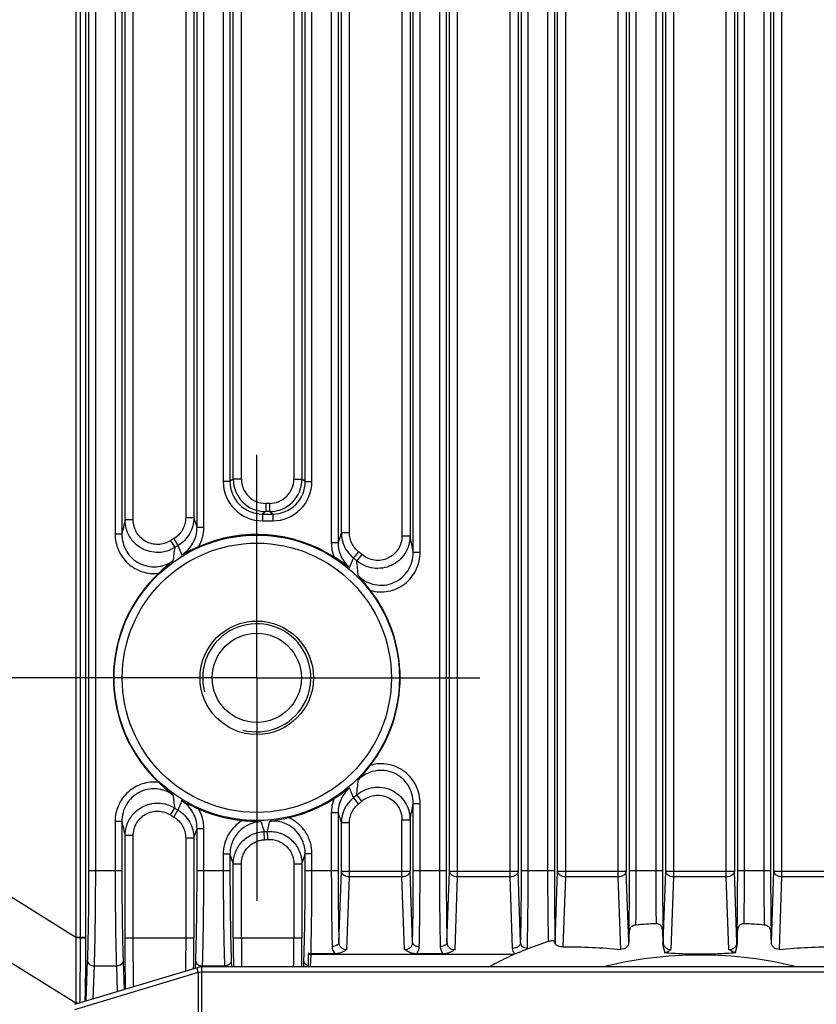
# Model space of a CAD drawing. Header units: millimetres. Extents: x 57 to 738, y 60 to 568.
# Tile 19 of 27: x 588 to 617, y 268 to 304. Entities that reach past the tile are written whole.
import ezdxf
from ezdxf.enums import TextEntityAlignment as Align

# ---------------------------------------------------------------- set-up
doc = ezdxf.new("R2010")
doc.units = ezdxf.units.MM
doc.header["$LTSCALE"] = 46.255
doc.linetypes.add('CENTER', pattern=[0.6, 0.375, -0.075, 0.075, -0.075])
doc.layers.get('0').update_dxf_attribs({"linetype": 'CONTINUOUS'})
for name, color, linetype in [('00_COMPONENTS', 7, 'CONTINUOUS'), ('03_ALL_AXES', 7, 'CONTINUOUS'), ('51__DRAFT_DIMS', 7, 'CONTINUOUS')]:
    doc.layers.add(name, color=color, linetype=linetype)
doc.styles.get("Standard").update_dxf_attribs({"font": 'simfang.ttf'})
doc.dimstyles.new('DIMSTYLE_5', dxfattribs={"dimtxt": 5, "dimasz": 3, "dimexe": 2.5, "dimexo": 0.5, "dimgap": 1.25, "dimtad": 1, "dimdsep": 46, "dimtxsty": 'Standard', "dimblk": '_FILLED', "dimblk1": '_FILLED', "dimblk2": '_FILLED', "dimcen": 0.09, "dimclrt": 3, "dimazin": 2, "dimtp": 0.3, "dimtm": 0.3, "dimtfac": 1, "dimtofl": 0, "dimtmove": 0, "dimatfit": 3, "dimldrblk": '_FILLED', "dimfxl": 1, "dimtolj": 1, "dimarcsym": 0})

# ---------------------------------------------------------------- blocks, each defined once
blk = doc.blocks.new('_FILLED')
at = {"color": 0, "linetype": 'ByBlock'}
blk.add_solid([(0, 0), (-1, 0.167), (-1, -0.167)], dxfattribs=at)
blk = doc.blocks.new('*D6')
at = {"layer": '51__DRAFT_DIMS', "color": 4, "transparency": 16777216}
for p, q in [((593.08, 317.979), (517.783, 317.979)), ((520.283, 317.979), (520.283, 298.979)), ((520.283, 279.979), (520.283, 298.979)), ((592.555, 279.979), (517.783, 279.979))]:
    blk.add_line(p, q, dxfattribs=at)
at = {"layer": '51__DRAFT_DIMS', "color": 4, "transparency": 16777216, "xscale": 3, "yscale": 3, "zscale": 3}
for p, rotation in [((520.283, 317.979), 90), ((520.283, 279.979), 270)]:
    blk.add_blockref('_FILLED', p, dxfattribs=dict(at, rotation=rotation))
at = {"layer": '51__DRAFT_DIMS', "color": 3, "transparency": 16777216}
blk.add_text('38', height=5, rotation=90, dxfattribs=at).set_placement((519.033, 298.979), align=Align.CENTER)

msp = doc.modelspace()

# ---------------------------------------------------------------- linework, layer by layer
at = {"layer": '00_COMPONENTS', "color": 4}
for p, q in [((589.677, 331.347), (589.677, 270.389)), ((589.831, 330.029), (589.831, 270.389)), ((603.795, 272.618), (603.795, 330.025)), ((605.736, 272.618), (605.736, 330.025)), ((607.795, 272.618), (607.795, 330.025)), ((609.736, 272.618), (609.736, 330.025)), ((611.795, 272.618), (611.795, 330.025)), ((613.736, 272.618), (613.736, 330.025)), ((615.795, 272.618), (615.795, 330.025)), ((590.035, 329.364), (590.035, 270.389)), ((603.495, 272.83), (603.495, 329.322)), ((606.036, 329.322), (606.036, 272.83)), ((607.495, 272.83), (607.495, 329.322)), ((610.036, 329.322), (610.036, 272.83)), ((611.495, 272.83), (611.495, 329.322)), ((614.036, 329.322), (614.036, 272.83)), ((615.495, 272.83), (615.495, 329.322)), ((590.157, 272.859), (590.157, 323.134)), ((590.407, 272.859), (590.407, 323.134)), ((603.124, 323.134), (603.124, 272.859)), ((603.374, 323.134), (603.374, 272.859)), ((606.157, 272.859), (606.157, 323.134)), ((606.407, 272.859), (606.407, 323.134)), ((607.124, 323.134), (607.124, 272.859)), ((607.374, 323.134), (607.374, 272.859)), ((610.157, 272.859), (610.157, 323.134)), ((610.407, 272.859), (610.407, 323.134)), ((611.124, 323.134), (611.124, 272.859)), ((611.374, 323.134), (611.374, 272.859)), ((614.157, 272.859), (614.157, 323.134)), ((614.407, 272.859), (614.407, 323.134)), ((615.124, 323.134), (615.124, 272.859)), ((615.374, 323.134), (615.374, 272.859)), ((602.157, 284.622), (602.157, 313.337)), ((602.407, 284.622), (602.407, 313.337)), ((599.124, 312.985), (599.124, 284.973)), ((599.374, 312.985), (599.374, 284.973)), ((591.124, 312.663), (591.124, 285.295)), ((591.374, 312.663), (591.374, 285.295)), ((599.495, 285.346), (599.495, 312.613)), ((599.795, 285.346), (599.795, 312.613)), ((601.736, 312.731), (601.736, 285.228)), ((602.036, 312.731), (602.036, 285.228)), ((591.495, 285.815), (591.495, 312.143)), ((591.795, 285.815), (591.795, 312.143)), ((593.736, 312.056), (593.736, 285.902)), ((594.036, 312.056), (594.036, 285.902)), ((594.157, 285.55), (594.157, 312.409)), ((594.407, 285.55), (594.407, 312.409)), ((595.124, 310.724), (595.124, 287.235)), ((595.374, 310.724), (595.374, 287.235)), ((595.495, 287.326), (595.495, 310.633)), ((595.795, 287.326), (595.795, 310.633)), ((597.736, 310.633), (597.736, 287.326)), ((598.036, 310.633), (598.036, 287.326)), ((598.157, 287.235), (598.157, 310.724)), ((598.407, 287.235), (598.407, 310.724)), ((595.495, 287.326), (595.374, 287.235)), ((595.795, 287.326), (595.495, 287.326)), ((597.736, 287.326), (598.036, 287.326)), ((598.157, 287.235), (598.036, 287.326)), ((595.374, 287.235), (595.124, 287.235)), ((598.157, 287.235), (598.407, 287.235)), ((596.836, 286.426), (596.695, 286.426)), ((596.695, 286.426), (596.695, 286.126)), ((596.836, 286.426), (596.836, 286.126)), ((593.736, 285.902), (594.036, 285.902)), ((594.157, 285.55), (594.036, 285.902)), ((596.695, 286.126), (596.574, 286.036)), ((596.574, 286.036), (596.957, 286.036)), ((596.574, 286.036), (596.574, 285.786)), ((596.836, 286.126), (596.695, 286.126)), ((596.957, 286.036), (596.836, 286.126)), ((596.957, 286.036), (596.957, 285.786)), ((591.795, 285.815), (591.495, 285.815)), ((594.157, 285.55), (594.407, 285.55)), ((596.574, 285.786), (596.957, 285.786)), ((591.374, 285.295), (591.124, 285.295)), ((593.297, 285.127), (593.45, 284.871)), ((599.795, 285.346), (599.495, 285.346)), ((601.736, 285.228), (602.036, 285.228)), ((593.17, 285.049), (593.329, 284.797)), ((599.374, 284.973), (599.124, 284.973)), ((600.13, 284.642), (599.943, 284.41)), ((600.258, 284.536), (600.064, 284.31)), ((602.157, 284.622), (602.407, 284.622)), ((600.258, 275.422), (600.064, 275.649)), ((600.13, 275.316), (599.943, 275.548)), ((602.157, 275.337), (602.407, 275.337)), ((602.157, 272.859), (602.157, 275.337)), ((602.407, 272.859), (602.407, 275.337)), ((593.17, 274.909), (593.329, 275.162)), ((593.297, 274.831), (593.45, 275.087)), ((599.374, 274.985), (599.124, 274.985)), ((599.124, 274.985), (599.124, 272.859)), ((599.374, 274.985), (599.374, 272.859)), ((591.374, 274.663), (591.124, 274.663)), ((591.124, 274.663), (591.124, 272.859)), ((591.374, 274.663), (591.374, 272.859)), ((599.795, 274.613), (599.495, 274.613)), ((599.495, 272.83), (599.495, 274.613)), ((599.795, 272.618), (599.795, 274.613)), ((601.736, 274.731), (602.036, 274.731)), ((601.736, 272.618), (601.736, 274.731)), ((602.036, 274.731), (602.036, 272.83)), ((594.036, 274.056), (594.157, 274.409)), ((594.157, 274.409), (594.407, 274.409)), ((594.157, 272.859), (594.157, 274.409)), ((594.407, 272.859), (594.407, 274.409)), ((596.65, 273.993), (596.636, 274.291)), ((596.777, 274), (596.757, 274.298)), ((591.795, 274.143), (591.495, 274.143)), ((591.495, 270.359), (591.495, 274.143)), ((591.795, 270.359), (591.795, 274.143)), ((593.736, 274.056), (594.036, 274.056)), ((593.736, 274.056), (593.736, 270.359)), ((594.036, 274.056), (594.036, 270.359)), ((595.374, 273.452), (595.124, 273.452)), ((595.124, 273.452), (595.124, 272.859)), ((595.374, 273.452), (595.374, 272.859)), ((595.374, 273.452), (595.495, 273.092)), ((598.157, 273.476), (598.407, 273.476)), ((598.157, 272.859), (598.157, 273.476)), ((598.407, 272.859), (598.407, 273.476)), ((595.795, 273.092), (595.495, 273.092)), ((595.495, 270.359), (595.495, 273.092)), ((595.795, 270.359), (595.795, 273.092)), ((597.736, 273.101), (598.036, 273.101)), ((597.736, 273.101), (597.736, 270.359)), ((598.036, 273.101), (598.036, 270.359)), ((585.766, 272.819), (589.677, 270.389)), ((590.157, 272.859), (591.374, 272.859)), ((594.157, 272.859), (595.374, 272.859)), ((598.157, 272.859), (599.374, 272.859)), ((599.403, 270.185), (599.495, 272.83)), ((599.495, 272.83), (602.036, 272.83)), ((602.128, 270.185), (602.036, 272.83)), ((602.157, 272.859), (603.374, 272.859)), ((603.403, 270.185), (603.495, 272.83)), ((603.495, 272.83), (606.036, 272.83)), ((606.128, 270.185), (606.036, 272.83)), ((606.157, 272.859), (607.374, 272.859)), ((607.403, 270.185), (607.495, 272.83)), ((607.495, 272.83), (610.036, 272.83)), ((610.128, 270.198), (610.036, 272.83)), ((610.157, 272.859), (611.374, 272.859)), ((611.403, 270.185), (611.495, 272.83)), ((611.495, 272.83), (614.036, 272.83)), ((614.128, 270.185), (614.036, 272.83)), ((614.157, 272.859), (615.374, 272.859)), ((615.403, 270.198), (615.495, 272.83)), ((615.495, 272.83), (618.036, 272.83)), ((599.701, 269.933), (599.795, 272.618)), ((601.736, 272.618), (599.795, 272.618)), ((601.83, 269.933), (601.736, 272.618)), ((603.701, 269.933), (603.795, 272.618)), ((605.736, 272.618), (603.795, 272.618)), ((605.829, 269.973), (605.736, 272.618)), ((607.704, 270.026), (607.795, 272.618)), ((609.736, 272.618), (607.795, 272.618)), ((609.83, 269.937), (609.736, 272.618)), ((611.701, 269.933), (611.795, 272.618)), ((613.736, 272.618), (611.795, 272.618)), ((613.83, 269.933), (613.736, 272.618)), ((615.701, 269.937), (615.795, 272.618)), ((617.736, 272.618), (615.795, 272.618)), ((585.766, 270.387), (589.677, 267.957)), ((589.831, 270.358), (589.676, 270.358)), ((589.677, 270.389), (590.035, 270.389)), ((590.035, 270.389), (590.035, 270.358)), ((591.495, 270.359), (594.036, 270.359)), ((595.495, 270.359), (598.036, 270.359)), ((590.057, 268.028), (590.109, 269.5)), ((591.423, 269.5), (591.459, 268.448)), ((594.1, 269.24), (594.109, 269.5)), ((595.423, 269.5), (595.43, 269.29)), ((598.101, 269.29), (598.109, 269.5)), ((598.357, 269.29), (598.373, 269.747)), ((590.316, 268.105), (590.358, 269.323)), ((590.358, 269.323), (591.173, 269.323)), ((591.173, 269.323), (591.206, 268.372)), ((594.339, 252.343), (594.339, 269.29)), ((631.192, 269.09), (594.339, 269.09)), ((594.357, 269.289), (594.358, 269.323)), ((594.358, 269.323), (595.173, 269.323)), ((595.173, 269.323), (595.174, 269.29)), ((594.195, 269.077), (589.622, 267.705)), ((594.195, 269.077), (594.195, 252.543)), ((589.677, 267.957), (589.677, 267.913))]:
    msp.add_line(p, q, dxfattribs=at)
at = {"layer": '00_COMPONENTS', "color": 7}
for p, q in [((598.266, 269.789), (598.266, 269.338)), ((599.262, 269.773), (598.372, 269.773)), ((605.863, 269.747), (598.373, 269.747)), ((603.262, 269.773), (602.27, 269.773)), ((594.195, 269.269), (589.619, 267.896)), ((631.192, 269.29), (594.339, 269.29))]:
    msp.add_line(p, q, dxfattribs=at)
msp.add_lwpolyline([(594.339, 269.29), (594.335, 269.29), (594.316, 269.289), (594.297, 269.288), (594.277, 269.286), (594.258, 269.284), (594.239, 269.28), (594.22, 269.276), (594.202, 269.271), (594.195, 269.269)], dxfattribs=at)
at = {"layer": '00_COMPONENTS', "color": 4}
for radius in [5.278, 4.98]:
    msp.add_circle((596.366, 279.979), radius, dxfattribs=at)
at = {"layer": '00_COMPONENTS', "color": 7}
for radius in [2.1, 1.65]:
    msp.add_circle((596.366, 279.979), radius, dxfattribs=at)
at = {"layer": '00_COMPONENTS', "color": 4}
for centre, radius, start, end in [((596.695, 287.326), 1.2, 180.0121, 269.9964), ((596.694, 287.326), 0.899, 179.9981, 270.0189), ((596.836, 287.326), 1.2, 270.0036, 359.9879), ((596.837, 287.326), 0.899, 269.9811, 0.0019), ((596.573, 287.235), 1.449, 179.9981, 270.0189), ((596.573, 287.235), 1.199, 179.9864, 270.0377), ((596.958, 287.235), 1.449, 269.9811, 0.0019), ((596.958, 287.235), 1.199, 269.9623, 0.0136), ((636.779, 274.991), 46.559, 166.5571, 167.2142), ((592.948, 285.549), 1.459, 330.2904, 0.019), ((596.366, 279.979), 5.993, 120.7963, 122.2276), ((720.049, 245.95), 126.828, 161.90306, 162.08009), ((600.697, 285.346), 1.202, 180.0173, 231.1108), ((563.739, 277.255), 39.118, 10.8542, 11.7592), ((620.64, 280.956), 27.58, 171.9963, 173.017), ((596.366, 279.979), 5.695, 120.7963, 122.2276), ((701.675, 326.37), 115.909, 200.97929, 201.16437), ((600.586, 284.973), 1.462, 179.9905, 201.0908), ((504.058, 322.102), 103.026, 338.32518, 338.5407), ((596.366, 279.979), 5.695, 49.5017, 51.0878), ((596.366, 279.979), 5.993, 49.5017, 51.0878), ((571.769, 281.152), 28.471, 5.2499, 6.3681), ((596.366, 279.979), 2, 255, 195), ((571.98, 278.785), 28.258, 353.6277, 354.7543), ((620.255, 278.951), 27.192, 186.9757, 188.011), ((506.152, 238.685), 100.775, 21.45689, 21.67722), ((596.366, 279.979), 5.695, 308.9122, 310.4983), ((701.678, 233.587), 115.912, 158.83564, 159.02071), ((600.586, 274.986), 1.462, 158.9092, 180.0095), ((600.697, 274.612), 1.202, 128.8892, 179.9827), ((596.366, 279.979), 5.993, 308.9122, 310.4983), ((564.547, 282.541), 38.294, 348.231, 349.1556), ((596.366, 279.979), 5.993, 237.7724, 239.2037), ((596.366, 279.979), 5.695, 237.7724, 239.2037), ((592.948, 274.409), 1.459, 359.981, 29.7096), ((716.35, 312.806), 122.938, 197.91711, 198.09974), ((635.804, 284.74), 45.558, 192.7786, 193.4501), ((653.094, 290.467), 58.73, 195.61779, 195.98772), ((554.632, 285.148), 43.5, 345.5566, 346.0695), ((596.366, 279.979), 5.695, 272.7181, 273.9404), ((596.366, 279.979), 5.993, 272.7181, 273.9404), ((454.046, 319.772), 151.365, 342.04092, 342.19025), ((595.475, 270.341), 5.799, 179.5239, 179.8351), ((601.359, 270.389), 11.529, 180, 180.1524), ((488.494, 270.355), 105.542, 359.38356, 0.00225), ((699.284, 270.345), 103.788, 179.99215, 180.58226), ((683.07, 270.342), 87.275, 179.98895, 180.69071), ((508.305, 270.355), 89.431, 359.31774, 0.00259), ((492.092, 270.356), 105.944, 359.42376, 0.00184), ((607.322, 270.189), 0.0814, 348.1382, 357.0253), ((607.665, 270.19), 0.263, 180.9431, 187.1787), ((592.649, 267.992), 2.972, 180.2303, 180.665)]:
    msp.add_arc(centre, radius, start, end, dxfattribs=at)
at = {"layer": '00_COMPONENTS', "color": 7}
for centre, radius, start, end in [((596.366, 279.979), 5.303, 57.4042, 113.9244), ((596.366, 279.979), 5.303, 133.177, 226.823), ((596.366, 279.979), 5.303, 322.4173, 37.5827), ((596.366, 279.979), 5.303, 282.7892, 302.5958), ((596.366, 279.979), 5.303, 246.0756, 264.25), ((612.27, 248.372), 22.543, 92.8781, 94.7754), ((613.262, 248.372), 22.543, 85.2246, 87.1219), ((610.979, 258.082), 12.731, 107.5066, 111.4343), ((635.529, 269.692), 25.407, 178.2851, 178.8596), ((591.706, 269.735), 23.702, 1.1198, 1.7355), ((606.93, 266.736), 3.194, 108.4506, 109.5064)]:
    msp.add_arc(centre, radius, start, end, dxfattribs=at)
msp.add_ellipse((598.373, 269.924), major_axis=(0.25, 0), ratio=0.706891, start_param=-2.015733, end_param=-1.570796, dxfattribs=at)
at = {"layer": '00_COMPONENTS', "color": 4}
for points, knots in [([(593.736, 285.902), (593.736, 285.825), (593.716, 285.669), (593.628, 285.452), (593.487, 285.264), (593.364, 285.167), (593.297, 285.127)], [0, 0, 0, 0, 0.250007, 0.500009, 0.750006, 1, 1, 1, 1]), ([(594.036, 285.902), (594.036, 285.799), (594.009, 285.592), (593.891, 285.303), (593.703, 285.053), (593.539, 284.924), (593.45, 284.871)], [0, 0, 0, 0, 0.249973, 0.499963, 0.749972, 1, 1, 1, 1]), ([(593.329, 284.797), (593.239, 284.74), (593.043, 284.651), (592.725, 284.6), (592.404, 284.634), (592.104, 284.752), (591.846, 284.945), (591.648, 285.199), (591.524, 285.496), (591.495, 285.709), (591.495, 285.815)], [0, 0, 0, 0, 0.124996, 0.250009, 0.375032, 0.500054, 0.625066, 0.750061, 0.875038, 1, 1, 1, 1]), ([(593.17, 285.049), (593.102, 285.006), (592.955, 284.939), (592.716, 284.9), (592.475, 284.926), (592.25, 285.015), (592.057, 285.16), (591.909, 285.352), (591.816, 285.575), (591.795, 285.736), (591.795, 285.815)], [0, 0, 0, 0, 0.125001, 0.249997, 0.374989, 0.499982, 0.624978, 0.749979, 0.874987, 1, 1, 1, 1]), ([(593.585, 284.522), (593.672, 284.575), (593.833, 284.705), (594.017, 284.954), (594.131, 285.242), (594.157, 285.447), (594.157, 285.55)], [0, 0, 0, 0, 0.250008, 0.500009, 0.750004, 1, 1, 1, 1]), ([(591.124, 285.295), (591.124, 285.193), (591.145, 284.989), (591.239, 284.696), (591.392, 284.428), (591.598, 284.199), (591.847, 284.018), (592.129, 283.893), (592.43, 283.831), (592.636, 283.834), (592.737, 283.846)], [0, 0, 0, 0, 0.125009, 0.250016, 0.375019, 0.500018, 0.625015, 0.75001, 0.875005, 1, 1, 1, 1]), ([(591.374, 285.295), (591.374, 285.186), (591.403, 284.966), (591.532, 284.66), (591.739, 284.399), (592.009, 284.205), (592.323, 284.093), (592.655, 284.071), (592.98, 284.141), (593.176, 284.245), (593.265, 284.309)], [0, 0, 0, 0, 0.124988, 0.24998, 0.374979, 0.499984, 0.624992, 0.749999, 0.875004, 1, 1, 1, 1]), ([(600.13, 284.642), (600.078, 284.685), (599.983, 284.781), (599.876, 284.953), (599.81, 285.144), (599.795, 285.279), (599.795, 285.346)], [0, 0, 0, 0, 0.249993, 0.499988, 0.749988, 1, 1, 1, 1]), ([(602.036, 285.228), (602.036, 285.114), (602.004, 284.887), (601.862, 284.573), (601.639, 284.311), (601.351, 284.122), (601.021, 284.022), (600.676, 284.019), (600.345, 284.114), (600.15, 284.236), (600.064, 284.31)], [0, 0, 0, 0, 0.124952, 0.249924, 0.374921, 0.49994, 0.62497, 0.749998, 0.87501, 1, 1, 1, 1]), ([(601.736, 285.228), (601.736, 285.142), (601.712, 284.971), (601.607, 284.735), (601.44, 284.537), (601.224, 284.394), (600.976, 284.318), (600.717, 284.316), (600.468, 284.388), (600.322, 284.481), (600.258, 284.536)], [0, 0, 0, 0, 0.125018, 0.250029, 0.375029, 0.500021, 0.625009, 0.749998, 0.874993, 1, 1, 1, 1]), ([(599.374, 284.973), (599.374, 284.886), (599.393, 284.711), (599.476, 284.46), (599.612, 284.234), (599.734, 284.106), (599.8, 284.05)], [0, 0, 0, 0, 0.249988, 0.499984, 0.749989, 1, 1, 1, 1]), ([(600.12, 283.757), (600.203, 283.674), (600.395, 283.53), (600.732, 283.408), (601.09, 283.391), (601.437, 283.482), (601.741, 283.671), (601.976, 283.941), (602.124, 284.267), (602.157, 284.504), (602.157, 284.622)], [0, 0, 0, 0, 0.124995, 0.249997, 0.375004, 0.500012, 0.625018, 0.750018, 0.875011, 1, 1, 1, 1]), ([(600.568, 283.213), (600.675, 283.182), (600.898, 283.145), (601.235, 283.169), (601.557, 283.271), (601.847, 283.445), (602.089, 283.682), (602.27, 283.967), (602.382, 284.286), (602.407, 284.51), (602.407, 284.622)], [0, 0, 0, 0, 0.124993, 0.249984, 0.374975, 0.499969, 0.624968, 0.749973, 0.874984, 1, 1, 1, 1]), ([(602.407, 275.337), (602.407, 275.448), (602.382, 275.673), (602.27, 275.991), (602.089, 276.277), (601.847, 276.513), (601.557, 276.687), (601.235, 276.789), (600.898, 276.813), (600.675, 276.776), (600.568, 276.745)], [0, 0, 0, 0, 0.125015, 0.250026, 0.375031, 0.50003, 0.625024, 0.750015, 0.875006, 1, 1, 1, 1]), ([(602.157, 275.337), (602.157, 275.454), (602.124, 275.691), (601.976, 276.017), (601.741, 276.287), (601.437, 276.477), (601.09, 276.567), (600.732, 276.55), (600.395, 276.428), (600.203, 276.285), (600.12, 276.202)], [0, 0, 0, 0, 0.124988, 0.249981, 0.374981, 0.499986, 0.624995, 0.750002, 0.875005, 1, 1, 1, 1]), ([(592.737, 276.112), (592.636, 276.124), (592.43, 276.127), (592.129, 276.065), (591.847, 275.941), (591.598, 275.76), (591.392, 275.53), (591.239, 275.263), (591.145, 274.97), (591.124, 274.765), (591.124, 274.663)], [0, 0, 0, 0, 0.124995, 0.249989, 0.374983, 0.49998, 0.62498, 0.749983, 0.874989, 1, 1, 1, 1]), ([(593.265, 275.649), (593.176, 275.713), (592.98, 275.817), (592.655, 275.887), (592.323, 275.866), (592.009, 275.753), (591.739, 275.559), (591.532, 275.299), (591.403, 274.993), (591.374, 274.773), (591.374, 274.663)], [0, 0, 0, 0, 0.124997, 0.250001, 0.375008, 0.500015, 0.62502, 0.750019, 0.875011, 1, 1, 1, 1]), ([(599.8, 275.908), (599.734, 275.852), (599.612, 275.724), (599.476, 275.498), (599.393, 275.248), (599.374, 275.073), (599.374, 274.985)], [0, 0, 0, 0, 0.250012, 0.500015, 0.750011, 1, 1, 1, 1]), ([(600.064, 275.649), (600.15, 275.722), (600.345, 275.845), (600.676, 275.939), (601.021, 275.937), (601.351, 275.837), (601.639, 275.648), (601.862, 275.386), (602.004, 275.072), (602.036, 274.844), (602.036, 274.731)], [0, 0, 0, 0, 0.124988, 0.249999, 0.375027, 0.500058, 0.625077, 0.750074, 0.875046, 1, 1, 1, 1]), ([(600.258, 275.422), (600.322, 275.477), (600.468, 275.57), (600.717, 275.642), (600.976, 275.64), (601.224, 275.565), (601.44, 275.422), (601.607, 275.224), (601.712, 274.987), (601.736, 274.816), (601.736, 274.731)], [0, 0, 0, 0, 0.125005, 0.25, 0.374988, 0.499976, 0.624968, 0.749969, 0.874979, 1, 1, 1, 1]), ([(591.495, 274.143), (591.495, 274.249), (591.524, 274.462), (591.648, 274.759), (591.846, 275.013), (592.104, 275.206), (592.404, 275.324), (592.725, 275.359), (593.043, 275.307), (593.239, 275.218), (593.329, 275.162)], [0, 0, 0, 0, 0.124961, 0.249937, 0.374933, 0.499945, 0.624967, 0.749989, 0.875002, 1, 1, 1, 1]), ([(594.157, 274.409), (594.157, 274.511), (594.131, 274.716), (594.017, 275.004), (593.833, 275.253), (593.672, 275.383), (593.585, 275.437)], [0, 0, 0, 0, 0.249991, 0.499988, 0.749991, 1, 1, 1, 1]), ([(599.795, 274.613), (599.795, 274.68), (599.81, 274.814), (599.876, 275.006), (599.983, 275.178), (600.078, 275.274), (600.13, 275.316)], [0, 0, 0, 0, 0.250004, 0.500003, 0.749999, 1, 1, 1, 1]), ([(591.795, 274.143), (591.795, 274.223), (591.816, 274.383), (591.909, 274.607), (592.057, 274.798), (592.25, 274.944), (592.475, 275.033), (592.716, 275.059), (592.955, 275.019), (593.102, 274.952), (593.17, 274.909)], [0, 0, 0, 0, 0.125012, 0.250019, 0.375021, 0.500017, 0.625009, 0.750002, 0.874997, 1, 1, 1, 1]), ([(593.45, 275.087), (593.539, 275.035), (593.703, 274.906), (593.891, 274.656), (594.009, 274.366), (594.036, 274.159), (594.036, 274.056)], [0, 0, 0, 0, 0.250025, 0.500035, 0.750025, 1, 1, 1, 1]), ([(593.297, 274.831), (593.364, 274.792), (593.487, 274.694), (593.628, 274.507), (593.716, 274.289), (593.736, 274.133), (593.736, 274.056)], [0, 0, 0, 0, 0.249992, 0.499988, 0.74999, 1, 1, 1, 1]), ([(595.834, 274.703), (595.727, 274.64), (595.527, 274.483), (595.299, 274.18), (595.157, 273.829), (595.124, 273.577), (595.124, 273.452)], [0, 0, 0, 0, 0.249991, 0.499987, 0.74999, 1, 1, 1, 1]), ([(596.532, 274.656), (596.456, 274.653), (596.302, 274.634), (596.082, 274.56), (595.88, 274.446), (595.704, 274.295), (595.56, 274.112), (595.454, 273.906), (595.389, 273.683), (595.374, 273.529), (595.374, 273.452)], [0, 0, 0, 0, 0.125006, 0.250013, 0.375019, 0.500022, 0.625022, 0.750018, 0.875011, 1, 1, 1, 1]), ([(598.157, 273.476), (598.157, 273.559), (598.14, 273.725), (598.065, 273.964), (597.941, 274.183), (597.776, 274.371), (597.575, 274.521), (597.347, 274.626), (597.102, 274.681), (596.935, 274.683), (596.852, 274.675)], [0, 0, 0, 0, 0.124988, 0.249981, 0.374977, 0.499978, 0.624982, 0.749989, 0.874996, 1, 1, 1, 1]), ([(598.407, 273.476), (598.407, 273.616), (598.367, 273.897), (598.189, 274.283), (597.908, 274.602), (597.667, 274.752), (597.539, 274.808)], [0, 0, 0, 0, 0.250014, 0.500017, 0.750012, 1, 1, 1, 1]), ([(595.495, 273.092), (595.495, 273.168), (595.51, 273.321), (595.574, 273.54), (595.679, 273.744), (595.82, 273.925), (595.993, 274.075), (596.192, 274.19), (596.408, 274.265), (596.56, 274.287), (596.636, 274.291)], [0, 0, 0, 0, 0.124978, 0.249963, 0.374955, 0.499956, 0.624963, 0.749974, 0.874988, 1, 1, 1, 1]), ([(596.757, 274.298), (596.838, 274.303), (597.003, 274.298), (597.243, 274.239), (597.466, 274.133), (597.662, 273.983), (597.824, 273.797), (597.945, 273.581), (598.019, 273.346), (598.036, 273.182), (598.036, 273.101)], [0, 0, 0, 0, 0.12501, 0.250023, 0.375035, 0.500043, 0.625045, 0.750037, 0.875021, 1, 1, 1, 1]), ([(595.795, 273.092), (595.795, 273.149), (595.806, 273.264), (595.854, 273.429), (595.932, 273.582), (596.038, 273.718), (596.168, 273.831), (596.317, 273.917), (596.479, 273.974), (596.593, 273.99), (596.65, 273.993)], [0, 0, 0, 0, 0.125003, 0.250005, 0.375006, 0.500006, 0.625005, 0.750003, 0.875001, 1, 1, 1, 1]), ([(596.777, 274), (596.839, 274.004), (596.962, 274), (597.142, 273.956), (597.309, 273.876), (597.457, 273.764), (597.578, 273.624), (597.668, 273.462), (597.724, 273.285), (597.736, 273.162), (597.736, 273.101)], [0, 0, 0, 0, 0.124998, 0.249995, 0.374993, 0.499991, 0.62499, 0.74999, 0.874993, 1, 1, 1, 1]), ([(590.109, 269.5), (590.117, 269.74), (590.131, 270.254), (590.152, 271.373), (590.157, 272.253), (590.157, 272.859)], [0, 0, 0, 0, 0.214331, 0.458826, 1, 1, 1, 1]), ([(590.358, 269.323), (590.367, 269.576), (590.381, 270.117), (590.401, 271.295), (590.407, 272.221), (590.407, 272.859)], [0, 0, 0, 0, 0.214328, 0.458824, 1, 1, 1, 1]), ([(591.124, 272.859), (591.124, 272.221), (591.13, 271.295), (591.15, 270.117), (591.164, 269.576), (591.173, 269.323)], [0, 0, 0, 0, 0.541174, 0.785669, 1, 1, 1, 1]), ([(591.374, 272.859), (591.374, 272.253), (591.38, 271.373), (591.4, 270.254), (591.414, 269.74), (591.423, 269.5)], [0, 0, 0, 0, 0.541171, 0.785667, 1, 1, 1, 1]), ([(594.109, 269.5), (594.117, 269.74), (594.131, 270.254), (594.152, 271.373), (594.157, 272.253), (594.157, 272.859)], [0, 0, 0, 0, 0.214331, 0.458826, 1, 1, 1, 1]), ([(594.358, 269.323), (594.367, 269.576), (594.381, 270.117), (594.401, 271.295), (594.407, 272.221), (594.407, 272.859)], [0, 0, 0, 0, 0.214328, 0.458824, 1, 1, 1, 1]), ([(595.124, 272.859), (595.124, 272.221), (595.13, 271.295), (595.15, 270.117), (595.164, 269.576), (595.173, 269.323)], [0, 0, 0, 0, 0.541174, 0.785669, 1, 1, 1, 1]), ([(595.374, 272.859), (595.374, 272.253), (595.38, 271.373), (595.4, 270.254), (595.414, 269.74), (595.423, 269.5)], [0, 0, 0, 0, 0.541171, 0.785667, 1, 1, 1, 1]), ([(598.109, 269.5), (598.117, 269.74), (598.131, 270.254), (598.152, 271.373), (598.157, 272.253), (598.157, 272.859)], [0, 0, 0, 0, 0.214331, 0.458826, 1, 1, 1, 1]), ([(598.372, 269.773), (598.384, 270.257), (598.402, 271.286), (598.407, 272.315), (598.407, 272.859)], [0, 0, 0, 0, 0.47101, 1, 1, 1, 1]), ([(599.124, 272.859), (599.124, 272.368), (599.129, 271.43), (599.143, 270.492), (599.153, 270.045)], [0, 0, 0, 0, 0.523197, 1, 1, 1, 1]), ([(599.374, 272.859), (599.374, 272.393), (599.379, 271.501), (599.393, 270.61), (599.403, 270.185)], [0, 0, 0, 0, 0.523196, 1, 1, 1, 1]), ([(599.795, 272.618), (599.757, 272.619), (599.683, 272.63), (599.6, 272.669), (599.548, 272.712), (599.519, 272.749), (599.501, 272.789), (599.496, 272.817), (599.495, 272.83)], [0, 0, 0, 0, 0.285445, 0.5522, 0.674745, 0.789246, 0.896839, 1, 1, 1, 1]), ([(602.036, 272.83), (602.036, 272.817), (602.031, 272.789), (602.012, 272.749), (601.983, 272.712), (601.932, 272.669), (601.848, 272.63), (601.774, 272.619), (601.736, 272.618)], [0, 0, 0, 0, 0.103161, 0.210754, 0.325255, 0.4478, 0.714555, 1, 1, 1, 1]), ([(602.128, 270.185), (602.139, 270.61), (602.153, 271.501), (602.157, 272.393), (602.157, 272.859)], [0, 0, 0, 0, 0.4768, 1, 1, 1, 1]), ([(602.378, 270.045), (602.388, 270.492), (602.403, 271.43), (602.407, 272.368), (602.407, 272.859)], [0, 0, 0, 0, 0.4768, 1, 1, 1, 1]), ([(603.124, 272.859), (603.124, 272.368), (603.129, 271.43), (603.143, 270.492), (603.153, 270.045)], [0, 0, 0, 0, 0.523197, 1, 1, 1, 1]), ([(603.374, 272.859), (603.374, 272.393), (603.379, 271.501), (603.393, 270.61), (603.403, 270.185)], [0, 0, 0, 0, 0.523196, 1, 1, 1, 1]), ([(603.795, 272.618), (603.757, 272.619), (603.683, 272.63), (603.6, 272.669), (603.548, 272.712), (603.519, 272.749), (603.501, 272.789), (603.496, 272.817), (603.495, 272.83)], [0, 0, 0, 0, 0.285445, 0.5522, 0.674745, 0.789246, 0.896839, 1, 1, 1, 1]), ([(606.036, 272.83), (606.036, 272.817), (606.031, 272.789), (606.012, 272.749), (605.983, 272.712), (605.932, 272.669), (605.848, 272.63), (605.774, 272.619), (605.736, 272.618)], [0, 0, 0, 0, 0.103161, 0.210754, 0.325255, 0.4478, 0.714555, 1, 1, 1, 1]), ([(606.128, 270.185), (606.139, 270.61), (606.153, 271.501), (606.157, 272.393), (606.157, 272.859)], [0, 0, 0, 0, 0.476801, 1, 1, 1, 1]), ([(606.377, 269.974), (606.387, 270.431), (606.402, 271.393), (606.407, 272.355), (606.407, 272.859)], [0, 0, 0, 0, 0.475403, 1, 1, 1, 1]), ([(607.124, 272.859), (607.124, 272.402), (607.128, 271.524), (607.14, 270.645), (607.149, 270.224)], [0, 0, 0, 0, 0.519897, 1, 1, 1, 1]), ([(607.374, 272.859), (607.374, 272.393), (607.379, 271.501), (607.393, 270.61), (607.403, 270.185)], [0, 0, 0, 0, 0.523197, 1, 1, 1, 1]), ([(607.795, 272.618), (607.757, 272.619), (607.683, 272.63), (607.6, 272.669), (607.548, 272.712), (607.519, 272.749), (607.501, 272.789), (607.496, 272.817), (607.495, 272.83)], [0, 0, 0, 0, 0.285445, 0.5522, 0.674745, 0.789246, 0.896839, 1, 1, 1, 1]), ([(610.036, 272.83), (610.036, 272.817), (610.031, 272.789), (610.012, 272.749), (609.983, 272.712), (609.932, 272.669), (609.848, 272.63), (609.774, 272.619), (609.736, 272.618)], [0, 0, 0, 0, 0.103161, 0.210754, 0.325255, 0.4478, 0.714555, 1, 1, 1, 1]), ([(610.134, 270.452), (610.142, 270.839), (610.154, 271.641), (610.157, 272.443), (610.157, 272.859)], [0, 0, 0, 0, 0.481828, 1, 1, 1, 1]), ([(610.393, 270.837), (610.395, 270.999), (610.404, 271.673), (610.407, 272.347), (610.407, 272.859)], [0, 0, 0, 0, 0.240373, 1, 1, 1, 1]), ([(611.124, 272.859), (611.124, 272.69), (611.125, 272.033), (611.131, 271.375), (611.138, 270.887)], [0, 0, 0, 0, 0.256547, 1, 1, 1, 1]), ([(611.374, 272.859), (611.374, 272.393), (611.379, 271.501), (611.393, 270.61), (611.403, 270.185)], [0, 0, 0, 0, 0.523192, 1, 1, 1, 1]), ([(611.795, 272.618), (611.757, 272.619), (611.683, 272.63), (611.6, 272.669), (611.548, 272.712), (611.519, 272.749), (611.501, 272.789), (611.496, 272.817), (611.495, 272.83)], [0, 0, 0, 0, 0.285445, 0.5522, 0.674745, 0.789246, 0.896839, 1, 1, 1, 1]), ([(614.036, 272.83), (614.036, 272.817), (614.031, 272.789), (614.012, 272.749), (613.983, 272.712), (613.932, 272.669), (613.848, 272.63), (613.774, 272.619), (613.736, 272.618)], [0, 0, 0, 0, 0.103161, 0.210754, 0.325255, 0.4478, 0.714555, 1, 1, 1, 1]), ([(614.128, 270.185), (614.139, 270.61), (614.153, 271.501), (614.157, 272.393), (614.157, 272.859)], [0, 0, 0, 0, 0.476804, 1, 1, 1, 1]), ([(614.394, 270.887), (614.396, 271.045), (614.404, 271.702), (614.407, 272.36), (614.407, 272.859)], [0, 0, 0, 0, 0.240876, 1, 1, 1, 1]), ([(615.124, 272.859), (615.124, 272.686), (615.125, 272.012), (615.131, 271.338), (615.138, 270.837)], [0, 0, 0, 0, 0.256909, 1, 1, 1, 1]), ([(615.374, 272.859), (615.374, 272.443), (615.378, 271.641), (615.389, 270.839), (615.397, 270.452)], [0, 0, 0, 0, 0.518167, 1, 1, 1, 1]), ([(615.795, 272.618), (615.757, 272.619), (615.683, 272.63), (615.6, 272.669), (615.548, 272.712), (615.519, 272.749), (615.501, 272.789), (615.496, 272.817), (615.495, 272.83)], [0, 0, 0, 0, 0.285445, 0.5522, 0.674745, 0.789246, 0.896839, 1, 1, 1, 1]), ([(589.676, 270.358), (589.676, 270.139), (589.672, 269.712), (589.669, 269.09), (589.672, 268.516), (589.676, 268.151), (589.676, 267.98)], [0, 0, 0, 0, 0.275167, 0.539751, 0.784311, 1, 1, 1, 1]), ([(589.831, 270.358), (589.831, 270.138), (589.83, 269.706), (589.826, 269.077), (589.821, 268.496), (589.816, 268.127), (589.812, 267.954)], [0, 0, 0, 0, 0.274742, 0.539392, 0.784134, 1, 1, 1, 1]), ([(589.831, 270.358), (589.858, 270.358), (589.906, 270.358), (589.962, 270.358), (589.998, 270.358), (590.016, 270.358), (590.028, 270.358), (590.033, 270.358), (590.035, 270.358)], [0, 0, 0, 0, 0.394017, 0.709553, 0.828553, 0.917869, 0.975457, 1, 1, 1, 1]), ([(590.035, 270.358), (590.035, 269.943), (590.03, 269.161), (590.016, 268.379), (590.006, 268.012)], [0, 0, 0, 0, 0.530714, 1, 1, 1, 1]), ([(591.513, 268.464), (591.507, 268.769), (591.498, 269.4), (591.495, 270.032), (591.495, 270.359)], [0, 0, 0, 0, 0.482474, 1, 1, 1, 1]), ([(591.814, 268.554), (591.807, 268.844), (591.798, 269.445), (591.795, 270.047), (591.795, 270.359)], [0, 0, 0, 0, 0.481088, 1, 1, 1, 1]), ([(593.736, 270.359), (593.736, 270.254), (593.736, 269.844), (593.732, 269.434), (593.728, 269.129)], [0, 0, 0, 0, 0.255117, 1, 1, 1, 1]), ([(599.403, 270.185), (599.402, 270.176), (599.398, 270.157), (599.382, 270.131), (599.358, 270.107), (599.314, 270.077), (599.245, 270.052), (599.185, 270.045), (599.153, 270.045)], [0, 0, 0, 0, 0.089272, 0.186231, 0.294809, 0.416389, 0.693915, 1, 1, 1, 1]), ([(599.403, 270.185), (599.403, 270.168), (599.407, 270.133), (599.424, 270.083), (599.452, 270.038), (599.502, 269.987), (599.587, 269.943), (599.663, 269.932), (599.701, 269.933)], [0, 0, 0, 0, 0.120448, 0.239619, 0.359107, 0.480714, 0.733757, 1, 1, 1, 1]), ([(601.83, 269.933), (601.869, 269.932), (601.945, 269.943), (602.029, 269.987), (602.08, 270.038), (602.107, 270.083), (602.124, 270.133), (602.128, 270.168), (602.128, 270.185)], [0, 0, 0, 0, 0.266258, 0.519313, 0.640912, 0.760393, 0.879555, 1, 1, 1, 1]), ([(602.128, 270.185), (602.129, 270.176), (602.133, 270.157), (602.149, 270.131), (602.173, 270.107), (602.217, 270.077), (602.286, 270.052), (602.347, 270.045), (602.378, 270.045)], [0, 0, 0, 0, 0.089272, 0.186231, 0.294809, 0.416388, 0.693915, 1, 1, 1, 1]), ([(603.403, 270.185), (603.402, 270.176), (603.398, 270.157), (603.382, 270.131), (603.358, 270.107), (603.314, 270.077), (603.245, 270.052), (603.185, 270.045), (603.153, 270.045)], [0, 0, 0, 0, 0.089272, 0.186231, 0.294809, 0.416389, 0.693915, 1, 1, 1, 1]), ([(603.403, 270.185), (603.403, 270.168), (603.407, 270.133), (603.424, 270.083), (603.452, 270.038), (603.502, 269.987), (603.587, 269.943), (603.663, 269.932), (603.701, 269.933)], [0, 0, 0, 0, 0.120449, 0.239621, 0.35911, 0.480714, 0.733757, 1, 1, 1, 1]), ([(606.128, 270.185), (606.128, 270.171), (606.123, 270.143), (606.104, 270.104), (606.076, 270.067), (606.024, 270.023), (605.941, 269.985), (605.867, 269.974), (605.829, 269.973)], [0, 0, 0, 0, 0.103162, 0.210754, 0.325255, 0.447801, 0.714556, 1, 1, 1, 1]), ([(606.377, 269.974), (606.344, 269.974), (606.28, 269.984), (606.197, 270.03), (606.142, 270.101), (606.129, 270.158), (606.128, 270.185)], [0, 0, 0, 0, 0.271962, 0.529596, 0.769536, 1, 1, 1, 1]), ([(611.403, 270.185), (611.403, 270.182), (611.401, 270.17), (611.397, 270.159), (611.393, 270.151)], [0, 0, 0, 0, 0.243824, 1, 1, 1, 1]), ([(611.403, 270.185), (611.403, 270.168), (611.407, 270.133), (611.424, 270.083), (611.452, 270.038), (611.502, 269.987), (611.587, 269.943), (611.663, 269.932), (611.701, 269.933)], [0, 0, 0, 0, 0.120447, 0.239617, 0.359106, 0.480712, 0.733756, 1, 1, 1, 1]), ([(613.83, 269.933), (613.869, 269.932), (613.945, 269.943), (614.029, 269.987), (614.08, 270.038), (614.107, 270.083), (614.124, 270.133), (614.128, 270.168), (614.128, 270.185)], [0, 0, 0, 0, 0.266244, 0.519288, 0.640894, 0.760383, 0.879553, 1, 1, 1, 1]), ([(614.138, 270.151), (614.136, 270.153), (614.132, 270.164), (614.129, 270.176), (614.128, 270.185)], [0, 0, 0, 0, 0.259147, 1, 1, 1, 1]), ([(599.153, 270.045), (599.154, 269.995), (599.174, 269.896), (599.228, 269.81), (599.262, 269.773)], [0, 0, 0, 0, 0.494429, 1, 1, 1, 1]), ([(602.27, 269.773), (602.303, 269.81), (602.357, 269.896), (602.377, 269.995), (602.378, 270.045)], [0, 0, 0, 0, 0.505565, 1, 1, 1, 1]), ([(603.153, 270.045), (603.154, 269.995), (603.174, 269.896), (603.228, 269.81), (603.262, 269.773)], [0, 0, 0, 0, 0.494431, 1, 1, 1, 1]), ([(605.919, 269.766), (605.892, 269.795), (605.848, 269.86), (605.83, 269.936), (605.829, 269.973)], [0, 0, 0, 0, 0.517319, 1, 1, 1, 1]), ([(590.109, 269.5), (590.109, 269.489), (590.113, 269.465), (590.134, 269.42), (590.184, 269.37), (590.265, 269.333), (590.327, 269.324), (590.358, 269.323)], [0, 0, 0, 0, 0.103288, 0.211011, 0.447126, 0.714207, 1, 1, 1, 1]), ([(591.423, 269.5), (591.422, 269.489), (591.418, 269.465), (591.397, 269.42), (591.347, 269.37), (591.266, 269.333), (591.205, 269.324), (591.173, 269.323)], [0, 0, 0, 0, 0.103288, 0.211011, 0.447126, 0.714207, 1, 1, 1, 1]), ([(594.109, 269.5), (594.109, 269.489), (594.113, 269.465), (594.134, 269.42), (594.184, 269.37), (594.265, 269.333), (594.327, 269.324), (594.358, 269.323)], [0, 0, 0, 0, 0.103288, 0.211011, 0.447126, 0.714207, 1, 1, 1, 1]), ([(595.423, 269.5), (595.422, 269.489), (595.418, 269.465), (595.397, 269.42), (595.347, 269.37), (595.266, 269.333), (595.205, 269.324), (595.173, 269.323)], [0, 0, 0, 0, 0.103288, 0.211011, 0.447126, 0.714207, 1, 1, 1, 1]), ([(598.109, 269.5), (598.109, 269.483), (598.118, 269.446), (598.153, 269.399), (598.203, 269.361), (598.244, 269.344), (598.266, 269.338)], [0, 0, 0, 0, 0.217917, 0.454068, 0.715438, 1, 1, 1, 1]), ([(594.195, 269.077), (594.189, 269.1), (594.181, 269.134), (594.176, 269.178), (594.174, 269.206), (594.175, 269.23), (594.179, 269.249), (594.185, 269.262), (594.192, 269.268), (594.195, 269.269)], [0, 0, 0, 0, 0.3575, 0.518246, 0.660351, 0.780038, 0.875084, 0.946111, 1, 1, 1, 1]), ([(594.339, 269.09), (594.327, 269.09), (594.279, 269.089), (594.231, 269.084), (594.195, 269.077)], [0, 0, 0, 0, 0.253413, 1, 1, 1, 1]), ([(589.738, 267.932), (589.732, 267.935), (589.71, 267.949), (589.69, 267.966), (589.676, 267.98)], [0, 0, 0, 0, 0.260048, 1, 1, 1, 1]), ([(589.714, 267.925), (589.711, 267.927), (589.697, 267.937), (589.685, 267.948), (589.677, 267.957)], [0, 0, 0, 0, 0.256661, 1, 1, 1, 1])]:
    msp.add_open_spline(points, degree=3, knots=knots, dxfattribs=at)
at = {"layer": '00_COMPONENTS', "color": 7}
for points, knots in [([(594.215, 284.826), (594.159, 284.801), (593.946, 284.706), (593.736, 284.604), (593.585, 284.522)], [0, 0, 0, 0, 0.262706, 1, 1, 1, 1]), ([(599.8, 284.05), (599.756, 284.084), (599.567, 284.222), (599.372, 284.351), (599.222, 284.447)], [0, 0, 0, 0, 0.238492, 1, 1, 1, 1]), ([(593.265, 284.309), (593.221, 284.275), (593.04, 284.126), (592.867, 283.968), (592.737, 283.846)], [0, 0, 0, 0, 0.238641, 1, 1, 1, 1]), ([(600.568, 283.213), (600.53, 283.262), (600.386, 283.448), (600.236, 283.629), (600.12, 283.757)], [0, 0, 0, 0, 0.262529, 1, 1, 1, 1]), ([(600.12, 276.202), (600.158, 276.243), (600.313, 276.419), (600.459, 276.604), (600.568, 276.745)], [0, 0, 0, 0, 0.238746, 1, 1, 1, 1]), ([(592.737, 276.112), (592.782, 276.07), (592.953, 275.911), (593.13, 275.757), (593.265, 275.649)], [0, 0, 0, 0, 0.262616, 1, 1, 1, 1]), ([(599.222, 275.512), (599.274, 275.545), (599.47, 275.672), (599.663, 275.804), (599.8, 275.908)], [0, 0, 0, 0, 0.262687, 1, 1, 1, 1]), ([(593.585, 275.437), (593.634, 275.41), (593.84, 275.302), (594.053, 275.204), (594.215, 275.132)], [0, 0, 0, 0, 0.238481, 1, 1, 1, 1]), ([(595.834, 274.703), (595.895, 274.697), (596.127, 274.675), (596.36, 274.659), (596.532, 274.656)], [0, 0, 0, 0, 0.262722, 1, 1, 1, 1]), ([(596.852, 274.675), (596.907, 274.683), (597.138, 274.72), (597.366, 274.769), (597.539, 274.808)], [0, 0, 0, 0, 0.238514, 1, 1, 1, 1]), ([(610.393, 270.837), (610.365, 270.834), (610.312, 270.823), (610.247, 270.789), (610.2, 270.744), (610.17, 270.693), (610.152, 270.638), (610.138, 270.558), (610.136, 270.495), (610.134, 270.452)], [0, 0, 0, 0, 0.163699, 0.302747, 0.42146, 0.531264, 0.640731, 0.754373, 1, 1, 1, 1]), ([(611.393, 270.151), (611.395, 270.192), (611.397, 270.273), (611.396, 270.392), (611.392, 270.505), (611.385, 270.611), (611.373, 270.694), (611.353, 270.755), (611.332, 270.797), (611.302, 270.835), (611.258, 270.866), (611.202, 270.885), (611.16, 270.888), (611.138, 270.887)], [0, 0, 0, 0, 0.14187, 0.277774, 0.406588, 0.527329, 0.639495, 0.692831, 0.745329, 0.798972, 0.857305, 0.924449, 1, 1, 1, 1]), ([(614.394, 270.887), (614.371, 270.888), (614.329, 270.885), (614.273, 270.866), (614.23, 270.835), (614.199, 270.797), (614.178, 270.755), (614.159, 270.694), (614.146, 270.611), (614.139, 270.505), (614.136, 270.392), (614.134, 270.273), (614.136, 270.192), (614.138, 270.151)], [0, 0, 0, 0, 0.075553, 0.1427, 0.201034, 0.254679, 0.307178, 0.360516, 0.472682, 0.593423, 0.722237, 0.858138, 1, 1, 1, 1]), ([(615.397, 270.452), (615.396, 270.495), (615.393, 270.558), (615.379, 270.638), (615.361, 270.693), (615.331, 270.744), (615.285, 270.789), (615.219, 270.823), (615.167, 270.834), (615.138, 270.837)], [0, 0, 0, 0, 0.245627, 0.359269, 0.468736, 0.57854, 0.697253, 0.836301, 1, 1, 1, 1]), ([(607.401, 270.173), (607.398, 270.188), (607.391, 270.212), (607.366, 270.236), (607.338, 270.248), (607.301, 270.252), (607.255, 270.249), (607.203, 270.239), (607.167, 270.229), (607.149, 270.224)], [0, 0, 0, 0, 0.160862, 0.24307, 0.339361, 0.46299, 0.621267, 0.80669, 1, 1, 1, 1]), ([(607.402, 270.171), (607.402, 270.171), (607.401, 270.172), (607.401, 270.172), (607.401, 270.173)], [0, 0, 0, 0, 0.550429, 1, 1, 1, 1]), ([(610.128, 270.198), (610.127, 270.163), (610.11, 270.092), (610.046, 270.002), (609.947, 269.943), (609.868, 269.934), (609.83, 269.937)], [0, 0, 0, 0, 0.235714, 0.481583, 0.736905, 1, 1, 1, 1]), ([(615.701, 269.937), (615.663, 269.934), (615.585, 269.943), (615.486, 270.002), (615.421, 270.092), (615.404, 270.163), (615.403, 270.198)], [0, 0, 0, 0, 0.263095, 0.518417, 0.764286, 1, 1, 1, 1]), ([(599.701, 269.933), (599.67, 269.913), (599.605, 269.872), (599.501, 269.819), (599.386, 269.782), (599.303, 269.773), (599.262, 269.773)], [0, 0, 0, 0, 0.236509, 0.480454, 0.735554, 1, 1, 1, 1]), ([(602.27, 269.773), (602.228, 269.773), (602.145, 269.782), (602.03, 269.819), (601.926, 269.872), (601.861, 269.913), (601.83, 269.933)], [0, 0, 0, 0, 0.264447, 0.519547, 0.763492, 1, 1, 1, 1]), ([(603.701, 269.933), (603.67, 269.913), (603.605, 269.872), (603.501, 269.819), (603.386, 269.782), (603.303, 269.773), (603.262, 269.773)], [0, 0, 0, 0, 0.236509, 0.480454, 0.735554, 1, 1, 1, 1]), ([(606.326, 269.933), (606.261, 269.906), (606.163, 269.86), (606.027, 269.804), (605.955, 269.778), (605.919, 269.766)], [0, 0, 0, 0, 0.48268, 0.738218, 1, 1, 1, 1]), ([(607.405, 270.157), (607.404, 270.159), (607.403, 270.164), (607.403, 270.169), (607.402, 270.171)], [0, 0, 0, 0, 0.504957, 1, 1, 1, 1]), ([(607.704, 270.026), (607.668, 270.025), (607.599, 270.031), (607.519, 270.056), (607.467, 270.084), (607.431, 270.111), (607.41, 270.138), (607.405, 270.157)], [0, 0, 0, 0, 0.315866, 0.60069, 0.723641, 0.830907, 1, 1, 1, 1]), ([(607.704, 270.026), (608.059, 270.035), (608.769, 270.02), (609.477, 269.967), (609.83, 269.937)], [0, 0, 0, 0, 0.500477, 1, 1, 1, 1]), ([(611.393, 270.151), (611.392, 270.122), (611.396, 270.064), (611.415, 269.978), (611.437, 269.907), (611.45, 269.849), (611.451, 269.818), (611.449, 269.804)], [0, 0, 0, 0, 0.243374, 0.492448, 0.745445, 0.872734, 1, 1, 1, 1]), ([(611.449, 269.804), (611.495, 269.819), (611.582, 269.858), (611.662, 269.908), (611.701, 269.933)], [0, 0, 0, 0, 0.510711, 1, 1, 1, 1]), ([(614.081, 269.804), (614.035, 269.819), (613.949, 269.858), (613.869, 269.908), (613.83, 269.933)], [0, 0, 0, 0, 0.510634, 1, 1, 1, 1]), ([(614.081, 269.804), (614.08, 269.811), (614.08, 269.826), (614.082, 269.849), (614.086, 269.871), (614.093, 269.9), (614.103, 269.936), (614.12, 269.993), (614.136, 270.064), (614.139, 270.122), (614.138, 270.151)], [0, 0, 0, 0, 0.063799, 0.12763, 0.191261, 0.254884, 0.381668, 0.507754, 0.75672, 1, 1, 1, 1]), ([(615.701, 269.937), (616.054, 269.967), (616.762, 270.02), (617.472, 270.035), (617.827, 270.026)], [0, 0, 0, 0, 0.499523, 1, 1, 1, 1]), ([(598.372, 269.773), (598.363, 269.773), (598.327, 269.774), (598.291, 269.781), (598.266, 269.789)], [0, 0, 0, 0, 0.254188, 1, 1, 1, 1]), ([(604.948, 269.29), (605.022, 269.331), (605.323, 269.492), (605.63, 269.641), (605.863, 269.747)], [0, 0, 0, 0, 0.247679, 1, 1, 1, 1]), ([(609.136, 269.29), (609.723, 269.44), (610.928, 269.664), (612.766, 269.775), (614.603, 269.664), (615.808, 269.44), (616.395, 269.29)], [0, 0, 0, 0, 0.248151, 0.5, 0.751849, 1, 1, 1, 1]), ([(614.081, 269.804), (613.971, 269.797), (613.752, 269.783), (613.424, 269.767), (613.094, 269.758), (612.655, 269.753), (612.106, 269.764), (611.668, 269.789), (611.449, 269.804)], [0, 0, 0, 0, 0.12487, 0.249841, 0.374901, 0.500004, 0.750153, 1, 1, 1, 1])]:
    msp.add_open_spline(points, degree=3, knots=knots, dxfattribs=at)
msp.add_open_spline([(606.377, 269.974), (606.36, 269.96), (606.344, 269.946), (606.326, 269.933)], degree=3, dxfattribs=at)
at = {"layer": '03_ALL_AXES', "color": 1, "linetype": 'CENTER'}
for q in [(596.366, 288.229), (588.116, 279.979), (604.616, 279.979), (596.366, 271.729)]:
    msp.add_line((596.366, 279.979), q, dxfattribs=at)

# ---------------------------------------------------------------- dimensions: what is measured, and where the dimension line sits
at = {"layer": '51__DRAFT_DIMS', "color": 4}
dim = msp.add_linear_dim(base=(520.283, 279.979), p1=(593.58, 317.979), p2=(593.055, 279.979), angle=270, dimstyle='DIMSTYLE_5', dxfattribs=at)
dim.commit()
dim.dimension.update_dxf_attribs({"geometry": '*D6', "text_midpoint": (520.283, 298.935), "dimtype": 160})

doc.saveas('drawing.dxf')
